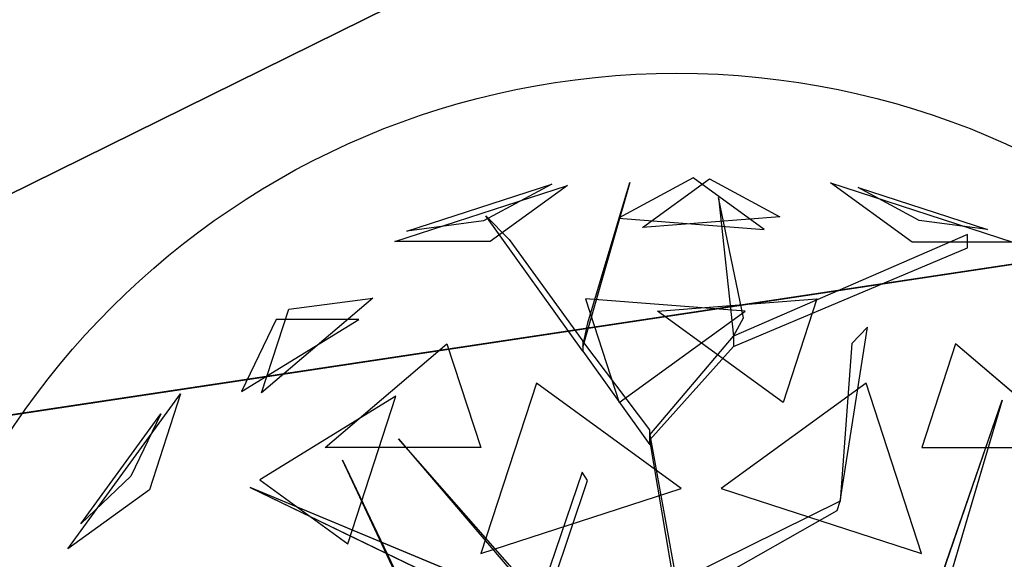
# Model space of a CAD drawing. Extents: x 22936 to 50368, y -4877 to 31080.
# Tile 143 of 256: x 42040 to 42348, y 5797 to 5966. Entities that reach past the tile are written whole.
import ezdxf

# ---------------------------------------------------------------- set-up
doc = ezdxf.new("R2010")
doc.units = 0
doc.layers.get('0').update_dxf_attribs({"linetype": 'CONTINUOUS'})
for name, color, linetype in [('00_TRACE_ARBRE', 3, 'CONTINUOUS'), ('00_TRACE_RDC', 241, 'CONTINUOUS'), ('08_AMENAGEMENTS_EXTERIEURS', 253, 'CONTINUOUS'), ('09_VEGETATION', 134, 'CONTINUOUS')]:
    doc.layers.add(name, color=color, linetype=linetype)

# ---------------------------------------------------------------- blocks, each defined once
blk = doc.blocks.new('TREE_GEOMETRIC_ROUND')
at = {"color": 7}
for p, q in [((73.1, 1727.2, 3565.9), (-113.8, 1626.2, 3265.8)), ((-53.5, 1603.3, 4661.7), (113.7, 1724.9, 4337.8)), ((250.8, 1598.1, 3199.5), (73.1, 1727.2, 3565.9)), ((113.7, 1724.9, 4337.8), (289.6, 1629.8, 4599.3)), ((-673.9, 1568, 4186.4), (-241.2, 1708.6, 4186.4)), ((-643.6, 1593.8, 3733.7), (-280.9, 1711.6, 3733.7)), ((-280.9, 1711.6, 3733.7), (-451.4, 1619.5, 3459.9)), ((-241.2, 1708.6, 4186.4), (-434.7, 1568, 4561.2)), ((-85.8, 1715.6, 3023), (-202.9, 1305.5, 3253.2)), ((-190.4, 1364.1, 3253.2), (-85.8, 1715.6, 3023)), ((620.5, 1566.6, 3316.1), (416.4, 1714.8, 3736.8)), ((416.4, 1714.8, 3736.8), (872.7, 1566.6, 3736.8)), ((638.1, 1620.9, 4415.9), (486, 1703.1, 4189.8)), ((486, 1703.1, 4189.8), (809.5, 1598, 4189.8)), ((136, 1677.9, 3577.5), (173.7, 1330.6, 3577.5)), ((198.8, 1376.7, 3650.7), (136, 1677.9, 3577.5)), ((-445.6, 1631.9, 3284.6), (-387.1, 1573.3, 3300.2)), ((-202.9, 1293, 3242.7), (-445.6, 1631.9, 3284.6)), ((-113.8, 1626.2, 3265.8), (250.8, 1598.1, 3199.5)), ((289.6, 1629.8, 4599.3), (-53.5, 1603.3, 4661.7)), ((-451.4, 1619.5, 3459.9), (-643.6, 1593.8, 3733.7)), ((809.5, 1598, 4189.8), (638.1, 1620.9, 4415.9)), ((759.5, 1585.9, 4205.1), (173.7, 1330.6, 3577.5)), ((759.5, 1552.4, 4205.1), (759.5, 1585.9, 4205.1)), ((-434.7, 1568, 4561.2), (-673.9, 1568, 4186.4)), ((-387.1, 1573.3, 3300.2), (-202.9, 1318.1, 3300.2)), ((173.7, 1305.5, 3608.8), (759.5, 1552.4, 4205.1)), ((872.7, 1566.6, 3736.8), (620.5, 1566.6, 3316.1)), ((-728.6, 1426.5, 3265.8), (-1007, 1189.4, 3199.5)), ((-939.1, 1398.3, 3565.9), (-728.6, 1426.5, 3265.8)), ((-196.4, 1424.5, 2902.3), (-112.1, 1165, 2577.8)), ((202.6, 1393.7, 2829.7), (-196.4, 1424.5, 2902.3)), ((-16.4, 1393.7, 5031.1), (382.6, 1424.5, 4958.5)), ((382.6, 1424.5, 4958.5), (298.3, 1165, 5283)), ((-1007, 1189.4, 3199.5), (-939.1, 1398.3, 3565.9)), ((-112.1, 1165, 2577.8), (202.6, 1393.7, 2829.7)), ((298.3, 1165, 5283), (-16.4, 1393.7, 5031.1)), ((-1057.1, 1192.3, 4599.3), (-763.9, 1372.5, 4661.7)), ((-970.7, 1372.5, 4337.8), (-1057.1, 1192.3, 4599.3)), ((-763.9, 1372.5, 4661.7), (-970.7, 1372.5, 4337.8)), ((-202.9, 1305.5, 3253.2), (-190.4, 1364.1, 3253.2)), ((173.7, 1330.6, 3577.5), (198.8, 1376.7, 3650.7)), ((-35.6, 1083.8, 3300.2), (173.7, 1330.6, 3577.5)), ((173.7, 1330.6, 3577.5), (173.7, 1305.5, 3608.8)), ((440.3, 918.1, 4131.9), (508.8, 1353.2, 4822.3)), ((508.8, 1353.2, 4822.3), (469.9, 1312.8, 4644.5)), ((-847.9, 1052.3, 2829.7), (-543.2, 1311.8, 2902.3)), ((-543.2, 1311.8, 2902.3), (-458.8, 1052.3, 2577.8)), ((-35.6, 1096.3, 3315.9), (-202.9, 1318.1, 3300.2)), ((-202.9, 1318.1, 3300.2), (-202.9, 1293, 3242.7)), ((469.9, 1312.8, 4644.5), (440.3, 918.1, 4074.4)), ((729.4, 1311.8, 4958.5), (645, 1052.3, 5283)), ((1034.1, 1052.3, 5031.1), (729.4, 1311.8, 4958.5)), ((-202.9, 1293, 3242.7), (-35.6, 1058.6, 3242.7)), ((173.7, 1305.5, 3608.8), (-35.6, 1071.2, 3326.4)), ((-319.5, 1213.2, 5178.3), (-458, 787, 5468.4)), ((43.2, 949.8, 5468.4), (-319.5, 1213.2, 5178.3)), ((505.7, 1213.2, 2682.5), (143.1, 949.8, 2392.4)), ((644.2, 787, 2392.4), (505.7, 1213.2, 2682.5)), ((-1491.6, 798.4, 3736.8), (-1209.6, 1186.5, 3736.8)), ((-1209.6, 1186.5, 3736.8), (-1287.6, 946.6, 3316.1)), ((-670.7, 1181.1, 5031.1), (-1011.6, 971.5, 4958.5)), ((-790.9, 811.1, 5283), (-670.7, 1181.1, 5031.1)), ((659.8, 629.4, 4074.4), (845.8, 1171, 4367.3)), ((845.8, 1171, 4367.3), (695.2, 658.9, 4126.7)), ((-1458.9, 861, 4189.8), (-1259, 1136.1, 4189.8)), ((-1259, 1136.1, 4189.8), (-1333.8, 980.2, 4415.9)), ((-35.6, 1058.6, 3242.7), (-35.6, 1096.3, 3315.9)), ((-664.3, 1074, 5052.5), (-43.9, 347.3, 3886.1)), ((-664.3, 1074, 5042), (-664.3, 1074, 5052.5)), ((-43.9, 368.2, 3797.1), (-664.3, 1074, 5042)), ((-35.6, 1071.2, 3326.4), (-35.6, 1083.8, 3300.2)), ((-35.6, 1083.8, 3300.2), (43.9, 648.6, 2772)), ((43.9, 602.6, 2829.5), (-35.6, 1071.2, 3326.4)), ((-458.8, 1052.3, 2577.8), (-847.9, 1052.3, 2829.7)), ((645, 1052.3, 5283), (1034.1, 1052.3, 5031.1)), ((-804.6, 1020.4, 3023), (-546, 478.3, 3253.2)), ((-575, 530.8, 3253.2), (-804.6, 1020.4, 3023)), ((-204.6, 990.2, 4205.1), (-334, 613, 3577.5)), ((-191.1, 969.2, 4205.1), (-204.6, 990.2, 4205.1)), ((-1333.8, 980.2, 4415.9), (-1458.9, 861, 4189.8)), ((-1011.6, 971.5, 4958.5), (-790.9, 811.1, 5283)), ((-317.6, 594, 3608.8), (-191.1, 969.2, 4205.1)), ((-1287.6, 946.6, 3316.1), (-1491.6, 798.4, 3736.8)), ((-345.2, 664.2, 3650.7), (-1035.9, 952.1, 3577.5)), ((-1035.9, 952.1, 3577.5), (-334, 613, 3577.5)), ((-458, 787, 5468.4), (43.2, 949.8, 5468.4)), ((143.1, 949.8, 2392.4), (644.2, 787, 2392.4)), ((440.3, 918.1, 4074.4), (61.4, 729.6, 2965.5)), ((432.8, 894.1, 4074.4), (440.3, 918.1, 4074.4)), ((440.3, 918.1, 4074.4), (440.3, 918.1, 4131.9)), ((43.9, 673.7, 2892.3), (432.8, 894.1, 4074.4))]:
    blk.add_line(p, q, dxfattribs=at)
mesh = blk.add_polyface(dxfattribs=at)
corners = [(73.1, 1727.2, 3565.9), (-113.8, 1626.2, 3265.8), (250.8, 1598.1, 3199.5)]
mesh.append_faces([[corners[k] for k in face] for face in [(0, 1, 2)]], dxfattribs={"color": 7})
mesh = blk.add_polyface(dxfattribs=at)
corners = [(-53.5, 1603.3, 4661.7), (113.7, 1724.9, 4337.8), (289.6, 1629.8, 4599.3)]
mesh.append_faces([[corners[k] for k in face] for face in [(0, 1, 2)]], dxfattribs={"color": 7})
mesh = blk.add_polyface(dxfattribs=at)
corners = [(-434.7, 1568, 4561.2), (-673.9, 1568, 4186.4), (-241.2, 1708.6, 4186.4)]
mesh.append_faces([[corners[k] for k in face] for face in [(0, 1, 2)]], dxfattribs={"color": 7})
mesh = blk.add_polyface(dxfattribs=at)
corners = [(-280.9, 1711.6, 3733.7), (-451.4, 1619.5, 3459.9), (-643.6, 1593.8, 3733.7)]
mesh.append_faces([[corners[k] for k in face] for face in [(0, 1, 2)]], dxfattribs={"color": 7})
mesh = blk.add_polyface(dxfattribs=at)
corners = [(-85.8, 1715.6, 3023), (-202.9, 1305.5, 3253.2), (-190.4, 1364.1, 3253.2)]
mesh.append_faces([[corners[k] for k in face] for face in [(0, 1, 2)]], dxfattribs={"color": 7})
mesh = blk.add_polyface(dxfattribs=at)
corners = [(872.7, 1566.6, 3736.8), (620.5, 1566.6, 3316.1), (416.4, 1714.8, 3736.8)]
mesh.append_faces([[corners[k] for k in face] for face in [(0, 1, 2)]], dxfattribs={"color": 7})
mesh = blk.add_polyface(dxfattribs=at)
corners = [(638.1, 1620.9, 4415.9), (486, 1703.1, 4189.8), (809.5, 1598, 4189.8)]
mesh.append_faces([[corners[k] for k in face] for face in [(0, 1, 2)]], dxfattribs={"color": 7})
mesh = blk.add_polyface(dxfattribs=at)
corners = [(136, 1677.9, 3577.5), (173.7, 1330.6, 3577.5), (198.8, 1376.7, 3650.7)]
mesh.append_faces([[corners[k] for k in face] for face in [(0, 1, 2)]], dxfattribs={"color": 7})
mesh = blk.add_polyface(dxfattribs=at)
corners = [(-939.1, 1398.3, 3565.9), (-728.6, 1426.5, 3265.8), (-1007, 1189.4, 3199.5)]
mesh.append_faces([[corners[k] for k in face] for face in [(0, 1, 2)]], dxfattribs={"color": 7})
mesh = blk.add_polyface(dxfattribs=at)
corners = [(-196.4, 1424.5, 2902.3), (-112.1, 1165, 2577.8), (202.6, 1393.7, 2829.7)]
mesh.append_faces([[corners[k] for k in face] for face in [(0, 1, 2)]], dxfattribs={"color": 7})
mesh = blk.add_polyface(dxfattribs=at)
corners = [(298.3, 1165, 5283), (-16.4, 1393.7, 5031.1), (382.6, 1424.5, 4958.5)]
mesh.append_faces([[corners[k] for k in face] for face in [(0, 1, 2)]], dxfattribs={"color": 7})
mesh = blk.add_polyface(dxfattribs=at)
corners = [(-763.9, 1372.5, 4661.7), (-970.7, 1372.5, 4337.8), (-1057.1, 1192.3, 4599.3)]
mesh.append_faces([[corners[k] for k in face] for face in [(0, 1, 2)]], dxfattribs={"color": 7})
mesh = blk.add_polyface(dxfattribs=at)
corners = [(-543.2, 1311.8, 2902.3), (-458.8, 1052.3, 2577.8), (-847.9, 1052.3, 2829.7)]
mesh.append_faces([[corners[k] for k in face] for face in [(0, 1, 2)]], dxfattribs={"color": 7})
mesh = blk.add_polyface(dxfattribs=at)
corners = [(645, 1052.3, 5283), (1034.1, 1052.3, 5031.1), (729.4, 1311.8, 4958.5)]
mesh.append_faces([[corners[k] for k in face] for face in [(0, 1, 2)]], dxfattribs={"color": 7})
mesh = blk.add_polyface(dxfattribs=at)
corners = [(43.2, 949.8, 5468.4), (-319.5, 1213.2, 5178.3), (-458, 787, 5468.4)]
mesh.append_faces([[corners[k] for k in face] for face in [(0, 1, 2)]], dxfattribs={"color": 7})
mesh = blk.add_polyface(dxfattribs=at)
corners = [(644.2, 787, 2392.4), (505.7, 1213.2, 2682.5), (143.1, 949.8, 2392.4)]
mesh.append_faces([[corners[k] for k in face] for face in [(0, 1, 2)]], dxfattribs={"color": 7})
mesh = blk.add_polyface(dxfattribs=at)
corners = [(-1209.6, 1186.5, 3736.8), (-1287.6, 946.6, 3316.1), (-1491.6, 798.4, 3736.8)]
mesh.append_faces([[corners[k] for k in face] for face in [(0, 1, 2)]], dxfattribs={"color": 7})
mesh = blk.add_polyface(dxfattribs=at)
corners = [(-670.7, 1181.1, 5031.1), (-1011.6, 971.5, 4958.5), (-790.9, 811.1, 5283)]
mesh.append_faces([[corners[k] for k in face] for face in [(0, 1, 2)]], dxfattribs={"color": 7})
mesh = blk.add_polyface(dxfattribs=at)
corners = [(845.8, 1171, 4367.3), (695.2, 658.9, 4126.7), (659.8, 629.4, 4074.4)]
mesh.append_faces([[corners[k] for k in face] for face in [(0, 1, 2)]], dxfattribs={"color": 7})
mesh = blk.add_polyface(dxfattribs=at)
corners = [(-1259, 1136.1, 4189.8), (-1333.8, 980.2, 4415.9), (-1458.9, 861, 4189.8)]
mesh.append_faces([[corners[k] for k in face] for face in [(0, 1, 2)]], dxfattribs={"color": 7})
mesh = blk.add_polyface(dxfattribs=at)
corners = [(-804.6, 1020.4, 3023), (-546, 478.3, 3253.2), (-575, 530.8, 3253.2)]
mesh.append_faces([[corners[k] for k in face] for face in [(0, 1, 2)]], dxfattribs={"color": 7})
mesh = blk.add_polyface(dxfattribs=at)
corners = [(-345.2, 664.2, 3650.7), (-1035.9, 952.1, 3577.5), (-334, 613, 3577.5)]
mesh.append_faces([[corners[k] for k in face] for face in [(0, 1, 2)]], dxfattribs={"color": 7})
mesh = blk.add_polyface(dxfattribs=at)
corners = [(1641.7, 875.3, 3593.2), (504.8, 335.9, 3357.8), (504.8, 335.9, 3415.3)]
mesh.append_faces([[corners[k] for k in face] for face in [(0, 1, 2)]], dxfattribs={"color": 7})
blk = doc.blocks.new('ARBRE_SIMPLE')
blk.add_circle((0, 0), 250)
blk = doc.blocks.new('GROUPER_1')
at = {"layer": '00_TRACE_ARBRE', "rotation": 10.53798942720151}
blk.add_blockref('ARBRE_SIMPLE', (631.2, 6310.04), dxfattribs=at)
blk = doc.blocks.new('GROUPER_2')
at = {"layer": '00_TRACE_RDC'}
blk.add_blockref('GROUPER_1', (12098.99, 4265.72), dxfattribs=at)
blk = doc.blocks.new('GROUPER_15')
at = {"layer": '08_AMENAGEMENTS_EXTERIEURS'}
mesh = blk.add_polyface(dxfattribs=at)
corners = [(461.94, 4281.63), (224.07, 1581.77), (0, 1571.56), (690.13, 4316)]
mesh.append_faces([[corners[k] for k in face] for face in [(0, 1, 2), (1, 0, 3)]], dxfattribs={"vtx0": -1})
blk = doc.blocks.new('GROUPER_102')
at = {"layer": '08_AMENAGEMENTS_EXTERIEURS'}
blk.add_line((305.18, 320.79), (903.13, 410.84), dxfattribs=at)
mesh = blk.add_polyface(dxfattribs=at)
corners = [(138.26, 1409.24), (149.76, 0), (0, 1387.23), (141.18, 1409.71), (305.18, 320.79), (833.1, 0), (903.13, 410.84)]
mesh.append_faces([[corners[k] for k in face] for face in [(0, 1, 2), (5, 4, 6)]], dxfattribs={"vtx0": -1})
mesh.append_faces([[corners[k] for k in face] for face in [(1, 4, 5)]], dxfattribs={"vtx0": -1, "vtx1": -1})
mesh.append_faces([[corners[k] for k in face] for face in [(1, 0, 3), (1, 3, 4)]], dxfattribs={"vtx0": -1, "vtx2": -1})
blk = doc.blocks.new('GROUPER_122')
at = {"layer": '08_AMENAGEMENTS_EXTERIEURS'}
blk.add_line((2762.33, 1059.49), (164, 668.17), dxfattribs=at)
mesh = blk.add_polyface(dxfattribs=at)
corners = [(4865.77, 2632.41), (4440.58, 2433.55), (4420.06, 2562.46), (4529.79, 1059.49), (4741, 1059.49), (5029.79, 1059.49), (4894.7, 2450.68), (5779.35, 2591.51), (6882.55, 501.38), (5029.79, 501.38), (5988.63, 801.38), (6907.61, 801.38), (7602.54, 0), (6819.83, 133.42), (7715.66, 663.64), (3404.37, 2268.59), (164, 668.17), (0, 1757.09), (2762.33, 1059.49)]
mesh.append_faces([[corners[k] for k in face] for face in [(0, 1, 2), (5, 8, 9), (8, 12, 13), (12, 11, 14), (15, 16, 17)]], dxfattribs={"vtx0": -1})
mesh.append_faces([[corners[k] for k in face] for face in [(3, 0, 4), (4, 0, 5), (10, 5, 7), (16, 15, 18), (18, 15, 3)]], dxfattribs={"vtx0": -1, "vtx1": -1})
mesh.append_faces([[corners[k] for k in face] for face in [(1, 0, 3), (8, 5, 10), (12, 8, 11)]], dxfattribs={"vtx0": -1, "vtx1": -1, "vtx2": -1})
mesh.append_faces([[corners[k] for k in face] for face in [(5, 0, 6), (5, 6, 7), (8, 10, 11), (3, 15, 1)]], dxfattribs={"vtx0": -1, "vtx2": -1})

msp = doc.modelspace()

# ---------------------------------------------------------------- block references
at = {"layer": '00_TRACE_RDC'}
msp.add_blockref('GROUPER_2', (29515.15, -4876.93), dxfattribs=at)
at = {"layer": '08_AMENAGEMENTS_EXTERIEURS', "color": 9}
msp.add_blockref('GROUPER_122', (41671.41, 5143.34), dxfattribs=at)
at = {"layer": '08_AMENAGEMENTS_EXTERIEURS', "color": 54}
msp.add_blockref('GROUPER_102', (41530.23, 5490.71), dxfattribs=at)
at = {"layer": '08_AMENAGEMENTS_EXTERIEURS', "color": 254}
msp.add_blockref('GROUPER_15', (41971.41, 1619.93), dxfattribs=at)
at = {"layer": '09_VEGETATION', "xscale": 0.125, "yscale": 0.125, "zscale": 0.125}
msp.add_blockref('TREE_GEOMETRIC_ROUND', (42241.3, 5700.17), dxfattribs=at)

doc.saveas('drawing.dxf')
